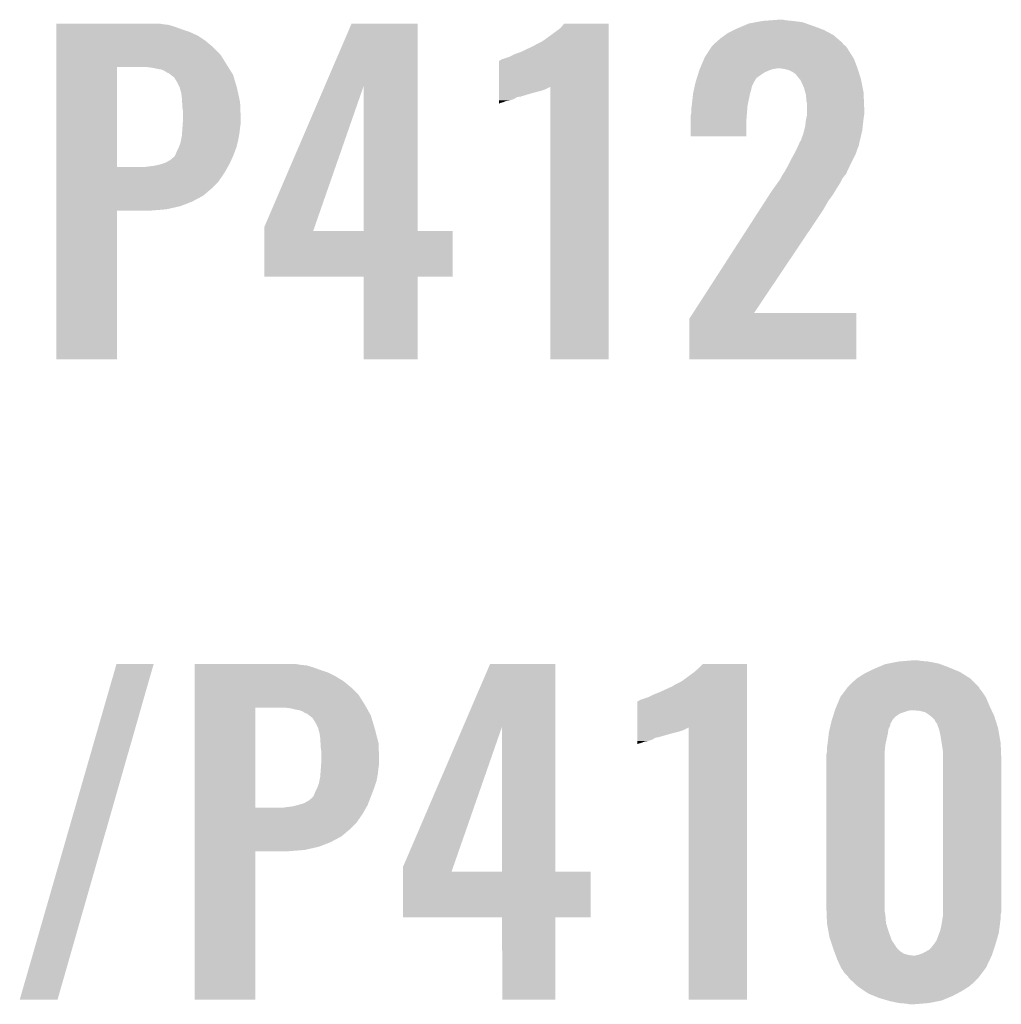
# Model space of a CAD drawing. Extents: x -9 to 122, y -9 to 65.
# Tile 201 of 256: x 95 to 99, y 18 to 22. Entities that reach past the tile are written whole.
import ezdxf

# ---------------------------------------------------------------- set-up
doc = ezdxf.new("R2010")
doc.units = 0
doc.layers.add('CLICKER_4_FOR_R7FA4M2A_V100_GTO', color=12, linetype='CONTINUOUS')

msp = doc.modelspace()

# ---------------------------------------------------------------- linework, layer by layer
at = {"layer": 'CLICKER_4_FOR_R7FA4M2A_V100_GTO'}
for points in [[(97.84968, 21.978618), (97.87636, 21.9837), (98.036382, 21.978618), (97.99828, 21.9837)], [(97.87636, 21.9837), (97.909378, 21.98624), (97.99828, 21.9837), (97.97034, 21.98624)], [(97.909378, 21.98624), (97.942398, 21.98878), (97.97034, 21.98624), (97.957642, 21.98878)], [(95.0773, 21.971), (95.077302, 21.97354), (95.498918, 21.971), (95.483682, 21.97354)], [(95.0773, 21.96846), (95.0773, 21.971), (95.521782, 21.96846), (95.498918, 21.971)], [(95.0773, 21.960842), (95.0773, 21.96846), (95.54718, 21.960842), (95.521782, 21.96846)], [(95.0773, 21.95068), (95.0773, 21.960842), (95.57512, 21.95068), (95.54718, 21.960842)], [(95.0773, 21.94052), (95.0773, 21.95068), (95.6056, 21.94052), (95.57512, 21.95068)], [(95.0773, 21.925278), (95.0773, 21.94052), (95.638622, 21.925278), (95.6056, 21.94052)], [(96.142474, 21.727036), (96.248226, 21.973518), (96.509848, 21.727036), (96.50984, 21.973518)], [(96.248226, 21.973518), (96.248236, 21.97354), (96.50984, 21.973518), (96.248236, 21.97354)], [(97.01784, 21.91258), (97.05594, 21.94052), (97.266758, 21.91258), (97.266758, 21.94052)], [(97.05594, 21.94052), (97.076262, 21.95576), (97.266758, 21.94052), (97.266758, 21.95576)], [(97.076262, 21.95576), (97.091488, 21.973518), (97.266758, 21.95576), (97.26676, 21.973518)], [(97.091488, 21.973518), (97.091508, 21.97354), (97.26676, 21.973518), (97.091508, 21.97354)], [(97.739202, 21.93544), (97.7646, 21.94814), (98.144014, 21.93544), (98.120202, 21.94814)], [(97.7646, 21.94814), (97.77476, 21.95322), (98.120202, 21.94814), (98.106656, 21.95322)], [(97.77476, 21.95322), (97.79889, 21.96338), (98.106656, 21.95322), (98.07956, 21.96338)], [(97.79889, 21.96338), (97.823022, 21.97354), (98.07956, 21.96338), (98.050772, 21.97354)], [(97.823022, 21.97354), (97.84968, 21.978618), (98.050772, 21.97354), (98.036382, 21.978618)], [(95.0773, 21.90496), (95.0773, 21.925278), (95.6691, 21.90496), (95.638622, 21.925278)], [(95.0773, 21.879562), (95.0773, 21.90496), (95.699578, 21.879562), (95.6691, 21.90496)], [(96.977204, 21.889722), (97.002602, 21.902422), (97.266758, 21.889722), (97.266758, 21.902422)], [(97.002602, 21.902422), (97.01784, 21.91258), (97.266758, 21.902422), (97.266758, 21.91258)], [(97.69094, 21.89734), (97.711258, 21.91512), (98.193858, 21.89734), (98.173116, 21.91512)], [(97.711258, 21.91512), (97.728722, 21.92782), (98.173116, 21.91512), (98.1583, 21.92782)], [(97.728722, 21.92782), (97.739202, 21.93544), (98.1583, 21.92782), (98.144014, 21.93544)], [(95.077298, 21.851618), (95.0773, 21.879562), (95.72752, 21.851618), (95.699578, 21.879562)], [(96.921318, 21.86178), (96.97466, 21.887182), (97.266758, 21.86178), (97.266758, 21.887182)], [(96.97466, 21.887182), (96.977204, 21.889722), (97.266758, 21.887182), (97.266758, 21.889722)], [(97.662552, 21.86178), (97.675698, 21.882096), (98.2218, 21.86178), (98.2091, 21.882096)], [(97.675698, 21.882096), (97.675702, 21.882102), (98.2091, 21.882096), (98.209094, 21.882102)], [(97.675702, 21.882102), (97.685858, 21.892258), (98.209094, 21.882102), (98.196404, 21.892258)], [(97.685858, 21.892258), (97.690936, 21.897336), (98.196404, 21.892258), (98.193862, 21.897336)], [(97.690936, 21.897336), (97.69094, 21.89734), (98.193862, 21.897336), (98.193858, 21.89734)], [(95.077298, 21.80082), (95.077298, 21.851618), (95.759272, 21.80082), (95.72752, 21.851618)], [(96.832428, 21.722064), (96.832442, 21.82622), (97.266754, 21.722064), (97.266756, 21.82622)], [(96.832442, 21.82622), (96.834966, 21.826224), (97.266756, 21.82622), (97.266756, 21.826224)], [(96.834966, 21.826224), (96.84258, 21.8313), (97.266756, 21.826224), (97.266756, 21.8313)], [(96.84258, 21.8313), (96.87306, 21.84146), (97.266756, 21.8313), (97.266756, 21.84146)], [(96.87306, 21.84146), (96.893382, 21.85162), (97.266756, 21.84146), (97.266756, 21.85162)], [(96.893382, 21.85162), (96.921318, 21.86178), (97.266756, 21.85162), (97.266758, 21.86178)], [(97.629576, 21.79574), (97.645622, 21.833842), (98.25387, 21.79574), (98.23958, 21.833842)], [(97.645622, 21.833842), (97.647762, 21.83892), (98.23958, 21.833842), (98.23635, 21.83892)], [(97.647762, 21.83892), (97.662552, 21.86178), (98.23635, 21.83892), (98.2218, 21.86178)], [(95.077292, 21.404602), (95.077298, 21.80082), (95.31858, 21.404602), (95.318602, 21.80082)], [(95.458278, 21.79828), (95.437958, 21.80082), (95.76086, 21.79828), (95.759272, 21.80082)], [(95.48114, 21.7932), (95.458278, 21.79828), (95.764034, 21.7932), (95.76086, 21.79828)], [(95.496382, 21.790658), (95.48114, 21.7932), (95.765624, 21.790658), (95.764034, 21.7932)], [(95.506542, 21.785578), (95.496382, 21.790658), (95.768798, 21.785578), (95.765624, 21.790658)], [(95.514162, 21.7805), (95.506542, 21.785578), (95.771972, 21.7805), (95.768798, 21.785578)], [(97.624228, 21.780498), (97.626636, 21.78812), (97.886518, 21.780498), (97.904302, 21.78812)], [(97.626636, 21.78812), (97.627438, 21.79066), (97.904302, 21.78812), (97.911922, 21.79066)], [(97.627438, 21.79066), (97.628506, 21.793198), (97.911922, 21.79066), (97.919538, 21.793198)], [(97.628506, 21.793198), (97.629576, 21.79574), (97.919538, 21.793198), (97.934778, 21.79574)], [(97.965244, 21.793202), (97.947478, 21.79574), (98.25482, 21.793202), (98.25387, 21.79574)], [(97.965258, 21.7932), (97.965244, 21.793202), (98.254822, 21.7932), (98.25482, 21.793202)], [(97.983038, 21.788122), (97.965258, 21.7932), (98.256408, 21.788122), (98.254822, 21.7932)], [(97.998278, 21.7805), (97.983038, 21.788122), (98.25879, 21.7805), (98.256408, 21.788122)], [(95.519244, 21.77796), (95.514162, 21.7805), (95.77356, 21.77796), (95.771972, 21.7805)], [(95.521786, 21.777956), (95.519244, 21.77796), (95.773562, 21.777956), (95.77356, 21.77796)], [(95.531576, 21.77034), (95.521786, 21.777956), (95.778322, 21.77034), (95.773562, 21.777956)], [(95.54464, 21.760176), (95.531576, 21.77034), (95.781372, 21.760176), (95.778322, 21.77034)], [(95.557338, 21.73986), (95.54464, 21.760176), (95.787466, 21.73986), (95.781372, 21.760176)], [(97.6122, 21.742398), (97.61701, 21.757636), (97.843974, 21.742398), (97.853498, 21.757636)], [(97.61701, 21.757636), (97.621022, 21.77034), (97.853498, 21.757636), (97.87128, 21.77034)], [(97.621022, 21.77034), (97.624228, 21.780498), (97.87128, 21.77034), (97.886518, 21.780498)], [(98.008438, 21.772882), (97.998278, 21.7805), (98.26117, 21.772882), (98.25879, 21.7805)], [(98.024696, 21.75256), (98.008438, 21.772882), (98.26752, 21.75256), (98.26117, 21.772882)], [(98.028758, 21.74748), (98.024696, 21.75256), (98.268536, 21.74748), (98.26752, 21.75256)], [(98.04146, 21.719542), (98.028758, 21.74748), (98.274124, 21.719542), (98.268536, 21.74748)], [(95.567498, 21.71954), (95.557338, 21.73986), (95.79356, 21.71954), (95.787466, 21.73986)], [(95.5675, 21.719536), (95.567498, 21.71954), (95.793562, 21.719536), (95.79356, 21.71954)], [(95.5675, 21.716996), (95.5675, 21.719536), (95.794114, 21.716996), (95.793562, 21.719536)], [(95.57258, 21.699218), (95.5675, 21.716996), (95.797978, 21.699218), (95.794114, 21.716996)], [(95.902782, 21.168364), (96.142474, 21.727036), (96.102008, 21.168364), (96.296442, 21.727036)], [(96.296458, 21.15058), (96.296442, 21.727036), (96.509862, 21.15058), (96.509848, 21.727036)], [(96.832424, 21.70176), (96.832426, 21.706842), (96.97974, 21.70176), (97.00006, 21.706842)], [(96.832426, 21.71192), (96.832428, 21.722064), (97.015298, 21.71192), (97.03559, 21.722064)], [(96.832426, 21.706842), (96.832426, 21.71192), (97.00006, 21.706842), (97.015298, 21.71192)], [(97.03562, 20.642602), (97.03559, 21.722064), (97.266738, 20.642602), (97.266754, 21.722064)], [(97.60204, 21.696682), (97.60599, 21.71446), (97.8281, 21.696682), (97.83318, 21.71446)], [(97.60599, 21.71446), (97.608812, 21.727158), (97.83318, 21.71446), (97.835718, 21.727158)], [(97.608812, 21.727158), (97.610504, 21.734774), (97.835718, 21.727158), (97.840796, 21.734774)], [(97.610504, 21.734774), (97.61107, 21.737316), (97.840796, 21.734774), (97.8408, 21.737316)], [(97.61107, 21.737316), (97.6122, 21.742398), (97.8408, 21.737316), (97.843974, 21.742398)], [(98.046312, 21.701758), (98.04146, 21.719542), (98.27768, 21.701758), (98.274124, 21.719542)], [(95.57512, 21.68144), (95.57258, 21.699218), (95.801844, 21.68144), (95.797978, 21.699218)], [(95.576392, 21.661118), (95.57512, 21.68144), (95.80626, 21.661118), (95.801844, 21.68144)], [(96.83242, 21.66874), (96.832422, 21.67382), (96.8756, 21.66874), (96.89084, 21.67382)], [(96.83242, 21.666198), (96.83242, 21.66874), (96.860358, 21.666198), (96.8756, 21.66874)], [(96.832422, 21.68398), (96.832424, 21.69414), (96.918776, 21.68398), (96.9518, 21.69414)], [(96.832422, 21.68144), (96.832422, 21.68398), (96.903538, 21.68144), (96.916238, 21.68398)], [(96.832422, 21.67382), (96.832422, 21.68144), (96.89084, 21.67382), (96.903538, 21.68144)], [(96.832424, 21.69414), (96.832424, 21.70176), (96.9518, 21.69414), (96.97974, 21.70176)], [(97.59696, 21.65096), (97.5995, 21.67382), (97.818448, 21.65096), (97.82302, 21.67382)], [(97.5995, 21.67382), (97.60204, 21.69668), (97.82302, 21.67382), (97.828098, 21.69668)], [(97.60204, 21.69668), (97.60204, 21.696682), (97.828098, 21.69668), (97.8281, 21.696682)], [(98.04908, 21.691602), (98.046312, 21.701758), (98.278104, 21.691602), (98.27768, 21.701758)], [(98.05162, 21.663662), (98.04908, 21.691602), (98.279268, 21.663662), (98.278104, 21.691602)], [(95.57766, 21.6408), (95.576392, 21.661118), (95.807042, 21.6408), (95.80626, 21.661118)], [(95.5802, 21.623018), (95.57766, 21.6408), (95.807726, 21.623018), (95.807042, 21.6408)], [(96.83242, 21.66112), (96.83242, 21.666198), (96.847658, 21.66112), (96.860358, 21.666198)], [(96.83242, 21.65858), (96.83242, 21.66112), (96.837498, 21.65858), (96.847658, 21.66112)], [(96.83242, 21.656076), (96.83242, 21.65858), (96.83242, 21.656076), (96.837498, 21.65858)], [(97.59442, 21.63318), (97.596596, 21.64842), (97.81667, 21.63318), (97.81794, 21.64842)], [(97.59442, 21.617942), (97.59442, 21.63318), (97.8154, 21.617942), (97.81667, 21.63318)], [(97.596596, 21.64842), (97.59696, 21.65096), (97.81794, 21.64842), (97.818448, 21.65096)], [(98.054158, 21.656042), (98.05162, 21.663662), (98.279586, 21.656042), (98.279268, 21.663662)], [(98.05416, 21.6408), (98.054158, 21.656042), (98.28022, 21.6408), (98.279586, 21.656042)], [(98.05416, 21.612862), (98.05416, 21.6408), (98.28022, 21.612862), (98.28022, 21.6408)], [(95.57911, 21.57984), (95.5802, 21.59508), (95.8088, 21.57984), (95.8088, 21.59508)], [(95.5802, 21.59508), (95.5802, 21.623018), (95.8088, 21.59508), (95.807726, 21.623018)], [(97.59188, 21.605242), (97.594418, 21.61794), (97.814422, 21.605242), (97.8154, 21.61794)], [(97.59188, 21.584922), (97.59188, 21.605242), (97.81286, 21.584922), (97.814422, 21.605242)], [(97.594418, 21.61794), (97.59442, 21.617942), (97.8154, 21.61794), (97.8154, 21.617942)], [(98.04654, 21.567142), (98.04908, 21.59), (98.274574, 21.567142), (98.277114, 21.59)], [(98.04908, 21.59), (98.050208, 21.59508), (98.277114, 21.59), (98.27768, 21.59508)], [(98.050208, 21.59508), (98.054158, 21.61286), (98.27768, 21.59508), (98.28022, 21.61286)], [(98.054158, 21.61286), (98.05416, 21.612862), (98.28022, 21.61286), (98.28022, 21.612862)], [(95.576096, 21.5392), (95.57766, 21.55952), (95.80372, 21.5392), (95.805976, 21.55952)], [(95.57766, 21.55952), (95.57784, 21.56206), (95.805976, 21.55952), (95.80626, 21.56206)], [(95.57784, 21.56206), (95.57911, 21.57984), (95.80626, 21.56206), (95.8088, 21.57984)], [(97.59188, 21.526522), (97.59188, 21.584922), (97.812838, 21.526522), (97.81286, 21.584922)], [(98.042094, 21.54936), (98.04654, 21.567142), (98.2726, 21.54936), (98.274574, 21.567142)], [(95.570038, 21.501098), (95.57207, 21.51126), (95.796098, 21.501098), (95.79864, 21.51126)], [(95.57207, 21.51126), (95.57512, 21.526498), (95.79864, 21.51126), (95.80141, 21.526498)], [(95.57512, 21.526498), (95.576096, 21.5392), (95.80141, 21.526498), (95.80372, 21.5392)], [(97.812838, 21.5265), (97.59188, 21.526522), (97.812838, 21.5265), (97.812838, 21.526522)], [(98.02876, 21.508724), (98.0313, 21.51634), (98.262924, 21.508724), (98.264738, 21.51634)], [(98.0313, 21.51634), (98.036382, 21.52904), (98.264738, 21.51634), (98.267762, 21.52904)], [(98.036382, 21.52904), (98.04146, 21.54682), (98.267762, 21.52904), (98.271994, 21.54682)], [(98.04146, 21.54682), (98.042094, 21.54936), (98.271994, 21.54682), (98.2726, 21.54936)], [(95.5548, 21.46554), (95.562418, 21.480778), (95.785156, 21.46554), (95.791018, 21.480778)], [(95.562418, 21.480778), (95.56242, 21.48078), (95.791018, 21.480778), (95.791018, 21.48078)], [(95.56242, 21.48078), (95.570038, 21.501098), (95.791018, 21.48078), (95.796098, 21.501098)], [(98.00336, 21.45792), (98.01098, 21.473162), (98.2472, 21.45792), (98.25228, 21.473162)], [(98.01098, 21.473162), (98.01606, 21.48332), (98.25228, 21.473162), (98.256342, 21.48332)], [(98.01606, 21.48332), (98.017188, 21.48586), (98.256342, 21.48332), (98.25736, 21.48586)], [(98.017188, 21.48586), (98.020574, 21.493478), (98.25736, 21.48586), (98.259898, 21.493478)], [(98.020574, 21.493478), (98.021704, 21.496018), (98.259898, 21.493478), (98.2599, 21.496018)], [(98.021704, 21.496018), (98.026222, 21.50618), (98.2599, 21.496018), (98.262318, 21.50618)], [(98.026222, 21.50618), (98.02876, 21.508724), (98.262318, 21.50618), (98.262924, 21.508724)], [(95.529398, 21.432518), (95.54464, 21.44522), (95.771284, 21.432518), (95.777146, 21.44522)], [(95.54464, 21.44522), (95.547178, 21.44776), (95.777146, 21.44522), (95.77832, 21.44776)], [(95.547178, 21.44776), (95.54972, 21.45284), (95.77832, 21.44776), (95.780272, 21.45284)], [(95.54972, 21.45284), (95.5548, 21.46554), (95.780272, 21.45284), (95.785156, 21.46554)], [(97.98431, 21.42236), (97.99066, 21.43506), (98.22942, 21.42236), (98.23577, 21.43506)], [(97.99066, 21.43506), (98.00336, 21.45792), (98.23577, 21.43506), (98.2472, 21.45792)], [(95.077292, 21.40458), (95.077292, 21.404602), (95.427798, 21.40458), (95.31858, 21.404602)], [(95.077292, 21.37918), (95.077292, 21.40458), (95.742762, 21.37918), (95.757274, 21.40458)], [(95.427798, 21.40458), (95.44558, 21.40712), (95.757274, 21.40458), (95.758724, 21.40712)], [(95.44558, 21.40712), (95.4659, 21.40966), (95.758724, 21.40712), (95.760176, 21.40966)], [(95.4659, 21.40966), (95.488758, 21.41474), (95.760176, 21.40966), (95.763078, 21.41474)], [(95.488758, 21.41474), (95.488764, 21.414742), (95.763078, 21.41474), (95.76308, 21.414742)], [(95.488764, 21.414742), (95.511618, 21.42236), (95.76308, 21.414742), (95.766596, 21.42236)], [(95.511618, 21.42236), (95.529398, 21.432518), (95.766596, 21.42236), (95.771284, 21.432518)], [(97.965258, 21.386798), (97.97796, 21.40966), (98.212686, 21.386798), (98.223444, 21.40966)], [(97.97796, 21.40966), (97.98431, 21.42236), (98.223444, 21.40966), (98.22942, 21.42236)], [(95.07729, 21.346158), (95.077292, 21.37918), (95.719898, 21.346158), (95.742762, 21.37918)], [(97.938308, 21.343622), (97.94748, 21.356322), (98.18624, 21.343622), (98.19259, 21.356322)], [(97.94748, 21.356322), (97.948748, 21.358858), (98.19259, 21.356322), (98.19386, 21.358858)], [(97.948748, 21.358858), (97.953828, 21.369018), (98.19386, 21.358858), (98.20148, 21.369018)], [(97.953828, 21.369018), (97.955102, 21.371562), (98.20148, 21.369018), (98.204022, 21.371562)], [(97.955102, 21.371562), (97.958482, 21.376634), (98.204022, 21.371562), (98.209094, 21.376634)], [(97.958482, 21.376634), (97.960176, 21.379176), (98.209094, 21.376634), (98.2091, 21.379176)], [(97.960176, 21.379176), (97.965258, 21.386798), (98.2091, 21.379176), (98.212686, 21.386798)], [(95.07729, 21.31822), (95.07729, 21.346158), (95.69196, 21.31822), (95.719898, 21.346158)], [(95.07729, 21.290278), (95.07729, 21.31822), (95.658938, 21.290278), (95.69196, 21.31822)], [(97.91446, 21.310598), (97.923632, 21.3233), (98.165918, 21.310598), (98.17354, 21.3233)], [(97.923632, 21.3233), (97.938308, 21.343622), (98.17354, 21.3233), (98.18624, 21.343622)], [(95.07729, 21.26742), (95.07729, 21.290278), (95.61576, 21.26742), (95.658938, 21.290278)], [(97.888248, 21.26996), (97.90627, 21.297902), (98.137978, 21.26996), (98.158302, 21.297902)], [(97.90627, 21.297902), (97.91446, 21.310598), (98.158302, 21.297902), (98.165918, 21.310598)], [(95.077288, 21.23694), (95.07729, 21.24964), (95.514158, 21.23694), (95.570038, 21.24964)], [(95.07729, 21.24964), (95.07729, 21.26742), (95.570038, 21.24964), (95.61576, 21.26742)], [(97.865312, 21.2344), (97.888248, 21.26996), (98.11766, 21.2344), (98.137978, 21.26996)], [(95.07728, 20.642602), (95.077288, 21.231838), (95.318558, 20.642602), (95.31858, 21.231838)], [(95.077288, 21.23186), (95.077288, 21.23694), (95.450662, 21.23186), (95.514158, 21.23694)], [(95.077288, 21.231838), (95.077288, 21.23186), (95.31858, 21.231838), (95.450662, 21.23186)], [(97.601546, 20.82546), (97.865312, 21.2344), (97.843382, 20.82546), (98.11766, 21.2344)], [(95.90278, 21.150608), (95.902782, 21.168364), (96.09583, 21.150608), (96.102008, 21.168364)], [(95.90278, 21.15058), (95.90278, 21.150608), (96.296458, 21.15058), (96.09583, 21.150608)], [(95.90278, 21.150558), (95.90278, 21.15058), (96.64954, 21.150558), (96.509862, 21.15058)], [(95.90278, 20.970262), (95.90278, 21.150558), (96.649518, 20.970262), (96.64954, 21.150558)], [(96.296458, 20.97024), (95.90278, 20.970262), (96.649518, 20.97024), (96.649518, 20.970262)], [(96.29646, 20.970218), (96.296458, 20.97024), (96.50984, 20.970218), (96.649518, 20.97024)], [(96.29648, 20.642602), (96.29646, 20.970218), (96.509818, 20.642602), (96.50984, 20.970218)], [(97.586804, 20.802604), (97.60153, 20.825438), (98.249736, 20.802604), (98.24974, 20.825438)], [(97.60153, 20.825438), (97.601546, 20.82546), (98.24974, 20.825438), (97.843382, 20.82546)], [(97.5868, 20.642602), (97.586804, 20.802604), (98.249718, 20.642602), (98.249736, 20.802604)], [(95.318558, 20.64258), (95.07728, 20.642602), (95.318558, 20.64258), (95.318558, 20.642602)], [(96.509818, 20.64258), (96.29648, 20.642602), (96.509818, 20.64258), (96.509818, 20.642602)], [(97.266738, 20.64258), (97.03562, 20.642602), (97.266738, 20.64258), (97.266738, 20.642602)], [(98.249718, 20.64258), (97.5868, 20.642602), (98.249718, 20.64258), (98.249718, 20.642602)], [(98.37673, 19.436078), (98.41484, 19.4437), (98.574862, 19.436078), (98.536762, 19.4437)], [(98.41484, 19.4437), (98.445318, 19.44624), (98.536762, 19.4437), (98.506278, 19.44624)], [(98.445318, 19.44624), (98.475798, 19.44878), (98.506278, 19.44624), (98.491042, 19.44878)], [(94.932506, 18.102608), (95.316048, 19.433512), (95.08235, 18.102608), (95.463354, 19.433512)], [(95.316048, 19.433512), (95.316058, 19.43354), (95.463354, 19.433512), (95.316058, 19.43354)], [(95.62594, 19.431), (95.625942, 19.43354), (96.045018, 19.431), (96.029782, 19.43354)], [(95.62594, 19.42846), (95.62594, 19.431), (96.070422, 19.42846), (96.045018, 19.431)], [(95.62594, 19.420842), (95.62594, 19.42846), (96.09582, 19.420842), (96.070422, 19.42846)], [(95.62594, 19.41068), (95.62594, 19.420842), (96.12376, 19.41068), (96.09582, 19.420842)], [(95.62594, 19.40052), (95.62594, 19.41068), (96.15424, 19.40052), (96.12376, 19.41068)], [(96.691114, 19.187036), (96.796866, 19.433518), (97.055948, 19.187036), (97.05594, 19.433518)], [(96.796866, 19.433518), (96.796876, 19.43354), (97.05594, 19.433518), (96.796876, 19.43354)], [(97.60458, 19.40052), (97.62236, 19.415758), (97.815398, 19.40052), (97.815398, 19.415758)], [(97.62236, 19.415758), (97.640122, 19.433518), (97.815398, 19.415758), (97.8154, 19.433518)], [(97.640122, 19.433518), (97.640146, 19.43354), (97.8154, 19.433518), (97.640146, 19.43354)], [(98.280222, 19.39544), (98.295456, 19.403058), (98.67087, 19.39544), (98.65868, 19.403058)], [(98.295456, 19.403058), (98.31578, 19.41322), (98.65868, 19.403058), (98.634004, 19.41322)], [(98.31578, 19.41322), (98.333878, 19.42084), (98.634004, 19.41322), (98.6155, 19.42084)], [(98.333878, 19.42084), (98.364042, 19.43354), (98.6155, 19.42084), (98.581632, 19.43354)], [(98.364042, 19.43354), (98.37673, 19.436078), (98.581632, 19.43354), (98.574862, 19.436078)], [(95.62594, 19.38528), (95.62594, 19.40052), (96.184718, 19.38528), (96.15424, 19.40052)], [(95.62594, 19.36496), (95.62594, 19.38528), (96.21774, 19.36496), (96.184718, 19.38528)], [(95.62594, 19.339562), (95.62594, 19.36496), (96.248218, 19.339562), (96.21774, 19.36496)], [(97.551242, 19.362422), (97.56648, 19.37258), (97.815398, 19.362422), (97.815398, 19.37258)], [(97.56648, 19.37258), (97.60458, 19.40052), (97.815398, 19.37258), (97.815398, 19.40052)], [(98.23196, 19.35988), (98.252278, 19.377658), (98.7171, 19.35988), (98.699322, 19.377658)], [(98.252278, 19.377658), (98.252282, 19.37766), (98.699322, 19.377658), (98.69932, 19.37766)], [(98.252282, 19.37766), (98.280222, 19.39544), (98.69932, 19.37766), (98.67087, 19.39544)], [(95.625938, 19.311618), (95.62594, 19.339562), (96.27616, 19.311618), (96.248218, 19.339562)], [(97.46742, 19.32178), (97.5233, 19.347182), (97.815398, 19.32178), (97.815398, 19.347182)], [(97.5233, 19.347182), (97.525844, 19.349722), (97.815398, 19.347182), (97.815398, 19.349722)], [(97.525844, 19.349722), (97.551242, 19.362422), (97.815398, 19.349722), (97.815398, 19.362422)], [(98.201482, 19.32432), (98.211006, 19.33702), (98.74758, 19.32432), (98.73742, 19.33702)], [(98.211006, 19.33702), (98.214814, 19.342096), (98.73742, 19.33702), (98.734882, 19.342096)], [(98.214814, 19.342096), (98.216722, 19.34464), (98.734882, 19.342096), (98.73234, 19.34464)], [(98.216722, 19.34464), (98.23196, 19.35988), (98.73234, 19.34464), (98.7171, 19.35988)], [(95.625938, 19.27098), (95.625938, 19.311618), (96.301558, 19.27098), (96.27616, 19.311618)], [(97.381068, 19.182064), (97.381082, 19.28622), (97.815394, 19.182064), (97.815396, 19.28622)], [(97.381082, 19.28622), (97.383606, 19.286224), (97.815396, 19.28622), (97.815396, 19.286224)], [(97.383606, 19.286224), (97.39122, 19.2913), (97.815396, 19.286224), (97.815396, 19.2913)], [(97.39122, 19.2913), (97.4217, 19.30146), (97.815396, 19.2913), (97.815396, 19.30146)], [(97.4217, 19.30146), (97.44202, 19.31162), (97.815396, 19.30146), (97.815396, 19.31162)], [(97.44202, 19.31162), (97.46742, 19.32178), (97.815396, 19.31162), (97.815398, 19.32178)], [(98.170196, 19.2659), (98.185172, 19.30146), (98.77806, 19.2659), (98.76282, 19.30146)], [(98.185172, 19.30146), (98.186242, 19.304), (98.76282, 19.30146), (98.761128, 19.304)], [(98.186242, 19.304), (98.201482, 19.32432), (98.761128, 19.304), (98.74758, 19.32432)], [(95.625932, 18.864602), (95.625938, 19.26082), (95.86722, 18.864602), (95.867242, 19.26082)], [(95.625938, 19.26082), (95.625938, 19.27098), (96.307274, 19.26082), (96.301558, 19.27098)], [(96.00692, 19.25828), (95.986598, 19.26082), (96.308704, 19.25828), (96.307274, 19.26082)], [(96.02724, 19.2532), (96.00692, 19.25828), (96.311562, 19.2532), (96.308704, 19.25828)], [(96.042482, 19.250658), (96.02724, 19.2532), (96.312992, 19.250658), (96.311562, 19.2532)], [(96.055182, 19.245578), (96.042482, 19.250658), (96.31585, 19.245578), (96.312992, 19.250658)], [(98.160304, 19.23796), (98.163512, 19.24812), (98.42246, 19.23796), (98.452942, 19.24812)], [(98.163512, 19.24812), (98.164314, 19.25066), (98.452942, 19.24812), (98.465642, 19.25066)], [(98.164314, 19.25066), (98.165918, 19.25574), (98.785174, 19.25066), (98.782802, 19.25574)], [(98.165918, 19.25574), (98.170196, 19.2659), (98.782802, 19.25574), (98.77806, 19.2659)], [(98.5012, 19.24812), (98.4758, 19.25066), (98.786358, 19.24812), (98.785174, 19.25066)], [(98.521524, 19.243038), (98.5012, 19.24812), (98.78873, 19.243038), (98.786358, 19.24812)], [(96.062802, 19.2405), (96.055182, 19.245578), (96.318706, 19.2405), (96.31585, 19.245578)], [(96.067884, 19.23796), (96.062802, 19.2405), (96.320136, 19.23796), (96.318706, 19.2405)], [(96.070426, 19.237956), (96.067884, 19.23796), (96.320138, 19.237956), (96.320136, 19.23796)], [(96.08022, 19.230338), (96.070426, 19.237956), (96.324422, 19.230338), (96.320138, 19.237956)], [(96.09328, 19.220176), (96.08022, 19.230338), (96.327472, 19.220176), (96.324422, 19.230338)], [(96.105978, 19.19986), (96.09328, 19.220176), (96.333566, 19.19986), (96.327472, 19.220176)], [(98.15068, 19.207478), (98.153086, 19.2151), (98.390164, 19.207478), (98.394522, 19.2151)], [(98.153086, 19.2151), (98.157096, 19.2278), (98.394522, 19.2151), (98.40722, 19.2278)], [(98.157096, 19.2278), (98.160304, 19.23796), (98.40722, 19.2278), (98.42246, 19.23796)], [(98.53676, 19.23288), (98.521524, 19.243038), (98.793472, 19.23288), (98.78873, 19.243038)], [(98.543114, 19.227798), (98.53676, 19.23288), (98.795842, 19.227798), (98.793472, 19.23288)], [(98.54946, 19.22272), (98.543114, 19.227798), (98.797446, 19.22272), (98.795842, 19.227798)], [(98.559622, 19.212556), (98.54946, 19.22272), (98.800656, 19.212556), (98.797446, 19.22272)], [(98.564702, 19.2024), (98.559622, 19.212556), (98.803862, 19.2024), (98.800656, 19.212556)], [(96.116138, 19.17954), (96.105978, 19.19986), (96.33966, 19.17954), (96.333566, 19.19986)], [(96.11614, 19.179536), (96.116138, 19.17954), (96.339662, 19.179536), (96.33966, 19.17954)], [(96.11614, 19.176996), (96.11614, 19.179536), (96.340324, 19.176996), (96.339662, 19.179536)], [(96.12122, 19.159218), (96.11614, 19.176996), (96.344962, 19.159218), (96.340324, 19.176996)], [(96.451422, 18.628364), (96.691114, 19.187036), (96.650648, 18.628364), (96.845082, 19.187036)], [(96.845098, 18.61058), (96.845082, 19.187036), (97.055962, 18.61058), (97.055948, 19.187036)], [(97.381066, 19.17192), (97.381068, 19.182064), (97.563938, 19.17192), (97.58423, 19.182064)], [(97.381066, 19.166842), (97.381066, 19.17192), (97.5487, 19.166842), (97.563938, 19.17192)], [(97.58426, 18.102602), (97.58423, 19.182064), (97.815378, 18.102602), (97.815394, 19.182064)], [(98.14052, 19.1643), (98.143508, 19.177002), (98.374926, 19.1643), (98.376742, 19.177002)], [(98.143508, 19.177002), (98.145898, 19.187162), (98.376742, 19.177002), (98.38182, 19.187162)], [(98.145898, 19.187162), (98.147692, 19.194784), (98.38182, 19.187162), (98.38436, 19.194784)], [(98.147692, 19.194784), (98.14829, 19.197324), (98.38436, 19.194784), (98.384362, 19.197324)], [(98.14829, 19.197324), (98.15068, 19.207478), (98.384362, 19.197324), (98.390164, 19.207478)], [(98.56978, 19.197314), (98.564702, 19.2024), (98.805468, 19.197314), (98.803862, 19.2024)], [(98.569782, 19.194776), (98.56978, 19.197314), (98.80627, 19.194776), (98.805468, 19.197314)], [(98.575496, 19.17954), (98.569782, 19.194776), (98.81108, 19.17954), (98.80627, 19.194776)], [(98.5774, 19.174458), (98.575496, 19.17954), (98.811964, 19.174458), (98.81108, 19.17954)], [(98.58248, 19.1516), (98.5774, 19.174458), (98.81594, 19.1516), (98.811964, 19.174458)], [(96.12376, 19.14144), (96.12122, 19.159218), (96.3496, 19.14144), (96.344962, 19.159218)], [(96.125032, 19.121118), (96.12376, 19.14144), (96.3549, 19.121118), (96.3496, 19.14144)], [(97.38106, 19.12874), (97.381062, 19.13382), (97.42424, 19.12874), (97.43948, 19.13382)], [(97.381062, 19.14398), (97.381064, 19.15414), (97.464878, 19.14398), (97.50044, 19.15414)], [(97.381062, 19.14144), (97.381062, 19.14398), (97.452178, 19.14144), (97.462338, 19.14398)], [(97.381062, 19.13382), (97.381062, 19.14144), (97.43948, 19.13382), (97.452178, 19.14144)], [(97.381064, 19.16176), (97.381066, 19.166842), (97.52838, 19.16176), (97.5487, 19.166842)], [(97.381064, 19.15414), (97.381064, 19.16176), (97.50044, 19.15414), (97.52838, 19.16176)], [(98.13544, 19.12112), (98.139922, 19.15922), (98.365732, 19.12112), (98.3742, 19.15922)], [(98.139922, 19.15922), (98.14052, 19.1643), (98.3742, 19.15922), (98.374926, 19.1643)], [(98.587294, 19.121118), (98.58248, 19.1516), (98.82124, 19.121118), (98.81594, 19.1516)], [(96.1263, 19.1008), (96.125032, 19.121118), (96.355682, 19.1008), (96.3549, 19.121118)], [(96.12884, 19.083018), (96.1263, 19.1008), (96.356366, 19.083018), (96.355682, 19.1008)], [(97.38106, 19.126198), (97.38106, 19.12874), (97.408998, 19.126198), (97.42424, 19.12874)], [(97.38106, 19.12112), (97.38106, 19.126198), (97.396298, 19.12112), (97.408998, 19.126198)], [(97.38106, 19.11858), (97.38106, 19.12112), (97.386138, 19.11858), (97.396298, 19.12112)], [(97.38106, 19.116076), (97.38106, 19.11858), (97.38106, 19.116076), (97.386138, 19.11858)], [(98.1329, 19.10334), (98.13435, 19.1135), (98.363116, 19.10334), (98.36404, 19.1135)], [(98.1329, 19.088102), (98.1329, 19.10334), (98.36173, 19.088102), (98.363116, 19.10334)], [(98.13435, 19.1135), (98.13544, 19.12112), (98.36404, 19.1135), (98.365732, 19.12112)], [(98.5901, 19.10334), (98.587294, 19.121118), (98.821952, 19.10334), (98.82124, 19.121118)], [(98.59264, 19.085558), (98.5901, 19.10334), (98.822664, 19.085558), (98.821952, 19.10334)], [(96.12775, 19.03984), (96.12884, 19.05508), (96.35744, 19.03984), (96.35744, 19.05508)], [(96.12884, 19.05508), (96.12884, 19.083018), (96.35744, 19.05508), (96.356366, 19.083018)], [(98.13036, 19.075402), (98.13239, 19.08556), (98.3615, 19.075402), (98.3615, 19.08556)], [(98.13036, 18.46834), (98.13036, 19.075402), (98.3615, 18.46834), (98.3615, 19.075402)], [(98.13239, 19.08556), (98.1329, 19.088102), (98.3615, 19.08556), (98.36173, 19.088102)], [(98.59264, 19.05762), (98.59264, 19.085558), (98.82378, 19.05762), (98.822664, 19.085558)], [(98.59264, 18.450558), (98.59264, 19.05762), (98.82378, 18.450558), (98.82378, 19.05762)], [(96.124736, 18.9992), (96.1263, 19.01952), (96.35236, 18.9992), (96.354616, 19.01952)], [(96.1263, 19.01952), (96.12648, 19.02206), (96.354616, 19.01952), (96.3549, 19.02206)], [(96.12648, 19.02206), (96.12775, 19.03984), (96.3549, 19.02206), (96.35744, 19.03984)], [(96.12071, 18.971258), (96.12376, 18.986498), (96.347278, 18.971258), (96.350048, 18.986498)], [(96.12376, 18.986498), (96.124736, 18.9992), (96.350048, 18.986498), (96.35236, 18.9992)], [(96.10344, 18.92554), (96.11106, 18.94078), (96.331258, 18.92554), (96.33712, 18.94078)], [(96.11106, 18.94078), (96.118678, 18.961098), (96.33712, 18.94078), (96.34389, 18.961098)], [(96.118678, 18.961098), (96.12071, 18.971258), (96.34389, 18.961098), (96.347278, 18.971258)], [(96.078038, 18.892518), (96.09328, 18.90522), (96.318558, 18.892518), (96.323442, 18.90522)], [(96.09328, 18.90522), (96.095818, 18.90776), (96.323442, 18.90522), (96.32442, 18.90776)], [(96.095818, 18.90776), (96.09836, 18.91284), (96.32442, 18.90776), (96.326374, 18.91284)], [(96.09836, 18.91284), (96.10344, 18.92554), (96.326374, 18.91284), (96.331258, 18.92554)], [(95.625932, 18.86458), (95.625932, 18.864602), (95.976438, 18.86458), (95.86722, 18.864602)], [(95.625932, 18.83918), (95.625932, 18.86458), (96.291402, 18.83918), (96.305914, 18.86458)], [(95.976438, 18.86458), (95.99422, 18.86712), (96.305914, 18.86458), (96.307366, 18.86712)], [(95.99422, 18.86712), (96.014538, 18.86966), (96.307366, 18.86712), (96.308818, 18.86966)], [(96.014538, 18.86966), (96.03485, 18.874738), (96.308818, 18.86966), (96.31172, 18.874738)], [(96.03485, 18.874738), (96.03486, 18.87474), (96.31172, 18.874738), (96.31172, 18.87474)], [(96.03486, 18.87474), (96.060258, 18.882358), (96.31172, 18.87474), (96.31465, 18.882358)], [(96.060258, 18.882358), (96.078038, 18.892518), (96.31465, 18.882358), (96.318558, 18.892518)], [(95.62593, 18.806158), (95.625932, 18.83918), (96.268538, 18.806158), (96.291402, 18.83918)], [(95.62593, 18.77822), (95.62593, 18.806158), (96.2406, 18.77822), (96.268538, 18.806158)], [(95.62593, 18.750278), (95.62593, 18.77822), (96.207578, 18.750278), (96.2406, 18.77822)], [(95.62593, 18.72742), (95.62593, 18.750278), (96.1644, 18.72742), (96.207578, 18.750278)], [(95.625928, 18.69694), (95.62593, 18.70964), (96.062798, 18.69694), (96.118678, 18.70964)], [(95.62593, 18.70964), (95.62593, 18.72742), (96.118678, 18.70964), (96.1644, 18.72742)], [(95.62592, 18.102602), (95.625928, 18.691838), (95.867198, 18.102602), (95.86722, 18.691838)], [(95.625928, 18.69186), (95.625928, 18.69694), (95.999302, 18.69186), (96.062798, 18.69694)], [(95.625928, 18.691838), (95.625928, 18.69186), (95.86722, 18.691838), (95.999302, 18.69186)], [(96.45142, 18.610608), (96.451422, 18.628364), (96.64447, 18.610608), (96.650648, 18.628364)], [(96.45142, 18.61058), (96.45142, 18.610608), (96.845098, 18.61058), (96.64447, 18.610608)], [(96.45142, 18.610558), (96.45142, 18.61058), (97.19564, 18.610558), (97.055962, 18.61058)], [(96.45142, 18.430262), (96.45142, 18.610558), (97.195618, 18.430262), (97.19564, 18.610558)], [(98.13097, 18.453102), (98.13036, 18.46834), (98.3615, 18.453102), (98.3615, 18.46834)], [(96.845098, 18.43024), (96.45142, 18.430262), (97.195618, 18.43024), (97.195618, 18.430262)], [(96.8451, 18.430218), (96.845098, 18.43024), (97.05594, 18.430218), (97.195618, 18.43024)], [(96.84512, 18.102602), (96.8451, 18.430218), (97.055918, 18.102602), (97.05594, 18.430218)], [(98.131478, 18.440402), (98.13097, 18.453102), (98.36404, 18.440402), (98.3615, 18.453102)], [(98.1328, 18.407382), (98.131478, 18.440402), (98.36658, 18.407382), (98.36404, 18.440402)], [(98.590686, 18.42516), (98.59264, 18.437858), (98.82124, 18.42516), (98.82124, 18.437858)], [(98.59264, 18.440398), (98.59264, 18.450558), (98.82124, 18.440398), (98.82378, 18.450558)], [(98.59264, 18.437858), (98.59264, 18.440398), (98.82124, 18.437858), (98.82124, 18.440398)], [(98.1329, 18.404842), (98.1328, 18.407382), (98.367362, 18.404842), (98.36658, 18.407382)], [(98.138442, 18.37436), (98.1329, 18.404842), (98.37674, 18.37436), (98.367362, 18.404842)], [(98.582478, 18.379438), (98.58756, 18.40484), (98.815312, 18.379438), (98.8187, 18.40484)], [(98.58756, 18.40484), (98.590686, 18.42516), (98.8187, 18.40484), (98.82124, 18.42516)], [(98.14306, 18.34896), (98.138442, 18.37436), (98.385812, 18.34896), (98.37674, 18.37436)], [(98.146446, 18.338802), (98.14306, 18.34896), (98.38944, 18.338802), (98.385812, 18.34896)], [(98.567238, 18.338798), (98.577714, 18.366738), (98.8054, 18.338798), (98.81362, 18.366738)], [(98.577714, 18.366738), (98.582478, 18.379438), (98.81362, 18.366738), (98.815312, 18.379438)], [(98.156608, 18.30832), (98.146446, 18.338802), (98.40976, 18.30832), (98.38944, 18.338802)], [(98.536758, 18.300698), (98.54692, 18.31086), (98.793298, 18.300698), (98.796686, 18.31086)], [(98.54692, 18.31086), (98.55708, 18.32356), (98.796686, 18.31086), (98.80092, 18.32356)], [(98.55708, 18.32356), (98.567238, 18.338798), (98.80092, 18.32356), (98.8054, 18.338798)], [(98.1583, 18.30324), (98.156608, 18.30832), (98.41484, 18.30324), (98.40976, 18.30832)], [(98.161158, 18.295622), (98.1583, 18.30324), (98.422458, 18.295622), (98.41484, 18.30324)], [(98.164968, 18.285462), (98.161158, 18.295622), (98.437696, 18.285462), (98.422458, 18.295622)], [(98.166874, 18.28038), (98.164968, 18.285462), (98.455478, 18.28038), (98.437696, 18.285462)], [(98.167826, 18.27784), (98.166874, 18.28038), (98.4758, 18.27784), (98.455478, 18.28038)], [(98.17354, 18.2626), (98.167826, 18.27784), (98.77846, 18.2626), (98.78568, 18.27784)], [(98.480878, 18.27784), (98.493578, 18.28038), (98.78568, 18.27784), (98.786526, 18.28038)], [(98.493578, 18.28038), (98.5139, 18.288), (98.786526, 18.28038), (98.789066, 18.288)], [(98.5139, 18.288), (98.536758, 18.300698), (98.789066, 18.288), (98.793298, 18.300698)], [(98.18878, 18.22958), (98.17354, 18.2626), (98.762818, 18.22958), (98.77846, 18.2626)], [(98.20402, 18.20672), (98.18878, 18.22958), (98.745672, 18.20672), (98.762818, 18.22958)], [(98.216718, 18.19402), (98.20402, 18.20672), (98.736148, 18.19402), (98.745672, 18.20672)], [(98.219258, 18.188944), (98.216718, 18.19402), (98.73234, 18.188944), (98.736148, 18.19402)], [(98.219264, 18.18894), (98.219258, 18.188944), (98.732338, 18.18894), (98.73234, 18.188944)], [(98.235674, 18.1737), (98.219264, 18.18894), (98.7171, 18.1737), (98.732338, 18.18894)], [(98.254818, 18.155922), (98.235674, 18.1737), (98.69678, 18.155922), (98.7171, 18.1737)], [(98.254822, 18.15592), (98.254818, 18.155922), (98.696778, 18.15592), (98.69678, 18.155922)], [(98.28068, 18.138142), (98.254822, 18.15592), (98.66884, 18.138142), (98.696778, 18.15592)], [(98.295458, 18.127982), (98.28068, 18.138142), (98.649792, 18.127982), (98.66884, 18.138142)], [(98.320136, 18.11782), (98.295458, 18.127982), (98.630742, 18.11782), (98.649792, 18.127982)], [(98.338638, 18.1102), (98.320136, 18.11782), (98.612234, 18.1102), (98.630742, 18.11782)], [(95.082342, 18.10258), (94.932506, 18.102608), (95.082342, 18.10258), (95.08235, 18.102608)], [(95.867198, 18.10258), (95.62592, 18.102602), (95.867198, 18.10258), (95.867198, 18.102602)], [(97.055918, 18.10258), (96.84512, 18.102602), (97.055918, 18.10258), (97.055918, 18.102602)], [(97.815378, 18.10258), (97.58426, 18.102602), (97.815378, 18.10258), (97.815378, 18.102602)], [(98.373184, 18.10004), (98.338638, 18.1102), (98.587558, 18.10004), (98.612234, 18.1102)], [(98.38182, 18.0975), (98.373184, 18.10004), (98.574858, 18.0975), (98.587558, 18.10004)], [(98.417378, 18.08988), (98.38182, 18.0975), (98.53676, 18.08988), (98.574858, 18.0975)], [(98.44786, 18.08734), (98.417378, 18.08988), (98.50628, 18.08734), (98.53676, 18.08988)], [(98.460558, 18.0848), (98.44786, 18.08734), (98.475802, 18.0848), (98.50628, 18.08734)]]:
    msp.add_solid(points, dxfattribs=at)

doc.saveas('drawing.dxf')
